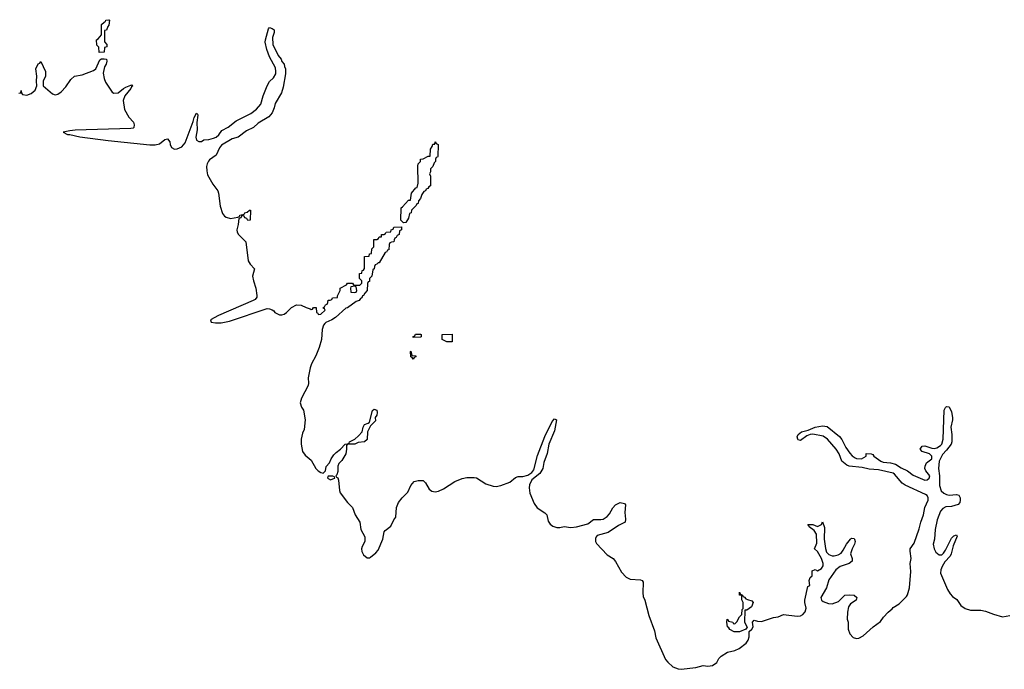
# Model space of a CAD drawing. Header units: inches. Extents: x 2718490 to 2828976, y 856982 to 957410.
# Tile 3 of 63: x 2749697 to 2757784, y 857162 to 862494. Entities that reach past the tile are written whole.
import ezdxf

# ---------------------------------------------------------------- set-up
doc = ezdxf.new("R2010")
doc.units = ezdxf.units.IN
doc.header["$MEASUREMENT"] = 0
for name, color, linetype in [('C7846', 7, 'Continuous'), ('C7855', 7, 'Continuous'), ('C7856', 7, 'Continuous')]:
    doc.layers.add(name, color=color, linetype=linetype)

msp = doc.modelspace()

# ---------------------------------------------------------------- linework, layer by layer
at = {"layer": 'C7846', "color": 6}
msp.add_lwpolyline([(2749690, 861892), (2749706, 861894), (2749710, 861912), (2749711.3, 861891.3), (2749721, 861881), (2749754.8, 861874.8), (2749792.5, 861887.5), (2749824.4, 861915.6), (2749839, 861950), (2749835.3, 861990), (2749839, 862030), (2749830, 862092), (2749850, 862131), (2749863.1, 862136.9), (2749870, 862152), (2749910.5, 862070), (2749910.4, 862030), (2749890.7, 861990), (2749890.7, 861950), (2749966.2, 861886.2), (2749990, 861878.5), (2750000, 861880.1)], dxfattribs=at)
at = {"layer": 'C7855', "color": 6}
msp.add_lwpolyline([(2752204.6, 860000), (2752192.9, 859987.1), (2752181.3, 859950), (2752176.5, 859870), (2752157.1, 859802.9), (2752130, 859736), (2752093.6, 859670), (2752083, 859637), (2752066.3, 859553.7), (2752070.2, 859510), (2752065.7, 859490), (2752011.9, 859388.1), (2752000.8, 859350), (2752012.7, 859312.7), (2752028.7, 859290), (2752042.7, 859210), (2752032.6, 859130), (2752020.5, 859099.5), (2752010.1, 859049.9), (2752010.1, 859010), (2752021.3, 858950), (2752040.8, 858920.8), (2752090, 858878.7), (2752130, 858810.7), (2752150, 858790.8), (2752170, 858778), (2752190, 858772), (2752208, 858790), (2752214.6, 858825.4), (2752242.7, 858857.3), (2752256, 858890), (2752278, 858922), (2752297.5, 858942.5), (2752332.3, 858967.7), (2752370, 859011), (2752388.4, 859011.6), (2752402, 859018), (2752406, 859030), (2752450, 859051), (2752480.9, 859079.1), (2752509.3, 859110.7), (2752519, 859150), (2752529.3, 859170.7), (2752559, 859181), (2752569.1, 859190.9), (2752594, 859286), (2752610, 859298), (2752631, 859290), (2752633.4, 859270), (2752630, 859248), (2752618, 859230), (2752618.8, 859201.2), (2752579.6, 859160.4), (2752554, 859110), (2752550, 859049), (2752530.3, 859029.7), (2752477.6, 859022.4), (2752450, 859009.8), (2752390.8, 859009.2), (2752381, 858999), (2752382, 858970), (2752374.8, 858930), (2752343, 858877), (2752318.8, 858850), (2752310.8, 858830), (2752310, 858786), (2752302, 858758), (2752294, 858750), (2752298, 858738), (2752310, 858734), (2752315.1, 858715.1), (2752322.7, 858630), (2752330.2, 858610.2), (2752390.2, 858530.2), (2752430.7, 858490), (2752453.1, 858430), (2752490.2, 858370), (2752499.5, 858310), (2752531.3, 858250), (2752530.9, 858210.9), (2752510.4, 858169.6), (2752505.5, 858150), (2752508.2, 858130), (2752520.4, 858100.4), (2752550, 858076.5), (2752570, 858076.5), (2752578.8, 858081.2), (2752623, 858117), (2752640.6, 858139.4), (2752680.4, 858230), (2752689.7, 858290.3), (2752698.3, 858301.7), (2752744.6, 858335.4), (2752770, 858387.3), (2752786.6, 858410), (2752793.3, 858490), (2752809.7, 858530), (2752838.4, 858570), (2752884.4, 858615.6), (2752910, 858671.3), (2752937.2, 858702.8), (2752970, 858710.8), (2753010, 858711.3), (2753030, 858691.3), (2753059.6, 858639.6), (2753083.2, 858623.2), (2753110, 858619), (2753136.3, 858623.7), (2753177.3, 858642.8), (2753270, 858704.4), (2753330, 858728.5), (2753370, 858736.5), (2753430, 858736.9), (2753450, 858732.8), (2753524.7, 858684.7), (2753584.9, 858665), (2753610, 858663.2), (2753650, 858671.1), (2753722.7, 858697.3), (2753770, 858736.3), (2753790, 858744.9), (2753830, 858744.4), (2753870, 858754), (2753903.9, 858776.1), (2753920.6, 858799.4), (2753950, 858918), (2754010, 859074), (2754070, 859196.4), (2754090, 859216.9), (2754096.1, 859216.1), (2754104.9, 859210), (2754090, 859119.3), (2754042.7, 859010), (2754030, 858934), (2754002, 858858), (2753993.8, 858810), (2753968.2, 858770), (2753902.9, 858717.1), (2753884.7, 858675.3), (2753882.7, 858650), (2753887.7, 858607.7), (2753921.4, 858521.4), (2753946.3, 858486.3), (2754010, 858447.4), (2754027.4, 858430), (2754038, 858378), (2754053.6, 858353.6), (2754075.5, 858335.5), (2754110, 858325), (2754134.5, 858325.5), (2754170, 858334), (2754224.6, 858324.6), (2754270, 858331), (2754364, 858356), (2754410, 858390.6), (2754470, 858390.2), (2754490, 858395.5), (2754522.7, 858417.3), (2754542.2, 858437.8), (2754570, 858486.4), (2754590, 858511), (2754630.2, 858530.2), (2754663.4, 858523.4), (2754673, 858513), (2754667.3, 858450), (2754673.3, 858393.3), (2754670.1, 858370), (2754616.6, 858343.4), (2754530, 858286), (2754440.9, 858259.1), (2754431, 858249), (2754425.8, 858234.2), (2754427.2, 858210), (2754435.4, 858195.4), (2754522, 858102), (2754570.3, 858070), (2754590, 858045.5), (2754639.8, 857959.8), (2754676.9, 857916.9), (2754710, 857900.3), (2754796.1, 857896.1), (2754810.5, 857890.5), (2754818.3, 857878.3), (2754814.1, 857790), (2754818.5, 857758.5), (2754830.9, 857730), (2754863.4, 857603.4), (2754910, 857478.8), (2754920.8, 857420.8), (2755002.3, 857242.3), (2755019.3, 857219.3), (2755062.6, 857182.6), (2755104.6, 857164.6), (2755130, 857161.8), (2755250, 857176.2), (2755310, 857193.8), (2755350, 857187.8), (2755387.6, 857192.4), (2755422.2, 857217.8), (2755440.4, 857250), (2755458, 857270), (2755510, 857301.3), (2755570, 857316.9), (2755606.7, 857333.3), (2755662.9, 857377.1), (2755679.6, 857400.4), (2755689.6, 857429.6), (2755688.9, 857471.1), (2755710, 857491.3), (2755721.2, 857510), (2755715.3, 857550), (2755730, 857564.7), (2755755.9, 857555.9), (2755790, 857553.4), (2755888.1, 857588.1), (2755926.5, 857593.5), (2755970, 857611), (2756083.1, 857596.9), (2756110, 857600.4), (2756130, 857610.5), (2756147.5, 857632.5), (2756156.4, 857663.6), (2756146, 857710), (2756146, 857730), (2756170, 857842), (2756186, 857850), (2756182, 857890), (2756190, 857914), (2756206, 857930), (2756206, 857970), (2756230, 857982), (2756250, 857971.3), (2756282, 857990), (2756295.1, 858010), (2756295.1, 858030), (2756281.2, 858070), (2756250, 858128), (2756226, 858150), (2756243.7, 858196.3), (2756240.5, 858270), (2756221.7, 858301.7), (2756180.9, 858330), (2756179.5, 858339.5), (2756169.5, 858350), (2756210, 858350.2), (2756250, 858334.9), (2756282.7, 858350), (2756290, 858371.3), (2756306.6, 858326.6), (2756304.9, 858230), (2756314.4, 858154.4), (2756323.8, 858123.8), (2756343.5, 858103.5), (2756370, 858093.7), (2756387, 858093), (2756418.6, 858101.4), (2756443.6, 858116.4), (2756461.6, 858138.4), (2756488.8, 858190), (2756521.1, 858230), (2756530, 858237.8), (2756550, 858235.5), (2756554, 858230), (2756558.5, 858210), (2756554, 858190), (2756533.4, 858150), (2756522, 858110), (2756534.9, 858070), (2756535.5, 858050), (2756510, 858031.5), (2756435.1, 858004.9), (2756400.7, 857979.3), (2756343, 857897), (2756323.1, 857830), (2756277, 857750), (2756283.8, 857730), (2756297.3, 857717.3), (2756340.6, 857700.6), (2756370, 857697.8), (2756421.8, 857718.2), (2756474, 857770), (2756510, 857774.2), (2756549.8, 857770.2), (2756572.2, 857752.2), (2756568, 857730), (2756521.4, 857698.6), (2756505.5, 857674.5), (2756495.6, 857630), (2756494.1, 857574.1), (2756501.3, 857550), (2756500.2, 857490), (2756513.9, 857453.9), (2756542.9, 857422.9), (2756570, 857414.7), (2756590, 857416.5), (2756624.2, 857435.8), (2756706.4, 857510), (2756766.2, 857553.8), (2756791.3, 857590), (2756829.8, 857630), (2756863, 857657), (2756871.8, 857670), (2756920.3, 857699.7), (2756980.3, 857759.7), (2756987.5, 857772.5), (2757006, 857830), (2757016.1, 857963.9), (2757009.8, 858030), (2757017.7, 858070), (2757009.6, 858130.4), (2757012, 858150), (2757042.7, 858197.3), (2757085.7, 858314.3), (2757097.6, 858370), (2757120.5, 858430), (2757131.8, 858490), (2757157.6, 858550), (2757159.6, 858570), (2757149.7, 858589.7), (2757136.9, 858596.9), (2756970, 858672.8), (2756946, 858690), (2756883.1, 858763.1), (2756871.1, 858771.1), (2756750, 858799.6), (2756675.2, 858804.8), (2756617.1, 858817.1), (2756510.3, 858829.6), (2756490, 858836.9), (2756450, 858869.5), (2756426.3, 858930), (2756403, 858970), (2756332.1, 859052.1), (2756296.6, 859076.6), (2756210, 859091.5), (2756190, 859089.8), (2756160.8, 859079.2), (2756110, 859039.5), (2756090, 859045.2), (2756087.8, 859050), (2756083.6, 859070), (2756089.6, 859090), (2756119, 859110), (2756174.2, 859125.8), (2756230, 859150.3), (2756290, 859159.3), (2756330, 859154.4), (2756430, 859074), (2756450, 859047.3), (2756482.6, 858982.6), (2756515.1, 858935.1), (2756534.3, 858914.3), (2756558.2, 858898.2), (2756570, 858892), (2756610, 858890.4), (2756648.7, 858910), (2756650, 858932), (2756691.6, 858931.6), (2756703.6, 858923.6), (2756712, 858910), (2756770.2, 858870.2), (2756790, 858862.3), (2756850, 858856.1), (2756890, 858846.7), (2756936.3, 858816.3), (2756990, 858790.4), (2757034.1, 858754.1), (2757130, 858715.3), (2757150, 858715.8), (2757167.3, 858730), (2757171.6, 858750), (2757138.4, 858790), (2757131.8, 858810), (2757133.6, 858830), (2757144.4, 858855.6), (2757189.5, 858890), (2757189.6, 858910), (2757169.7, 858929.7), (2757108.8, 858948.8), (2757091.5, 858970), (2757110, 858993.1), (2757130, 858995.6), (2757190, 858977.8), (2757210, 858975.3), (2757230, 858978.9), (2757261.1, 858998.9), (2757269.7, 859010), (2757281.1, 859050), (2757291.2, 859290), (2757300.4, 859310), (2757310, 859318), (2757330, 859315.8), (2757350, 859275.5), (2757359.3, 859230), (2757359.3, 859210), (2757344.9, 859150), (2757353.4, 859090), (2757351.7, 859030), (2757346.7, 859010), (2757310, 858959.6), (2757275.8, 858924.2), (2757250.2, 858870), (2757244.6, 858810), (2757250.3, 858749.7), (2757250.3, 858670), (2757266.4, 858626.4), (2757286.4, 858606.4), (2757310, 858595.3), (2757330, 858592.2), (2757390, 858595.8), (2757410, 858590.4), (2757420.3, 858570), (2757420.9, 858550), (2757418.3, 858530), (2757405.1, 858514.9), (2757350, 858496.9), (2757304.8, 858495.2), (2757278, 858482), (2757259, 858461), (2757232.1, 858390), (2757217, 858310), (2757210.2, 858230), (2757199.6, 858190), (2757207.2, 858150), (2757222.2, 858122.2), (2757250, 858102.4), (2757270, 858102.4), (2757285.2, 858114.8), (2757300.4, 858139.6), (2757350, 858237.3), (2757370, 858257.1), (2757390, 858266), (2757395.6, 858255.6), (2757363.4, 858176.6), (2757348.5, 858110), (2757339.5, 858090), (2757296.5, 858043.5), (2757273.9, 858006.2), (2757261.7, 857978.3), (2757259.3, 857950), (2757318.1, 857818.1), (2757340, 857780), (2757359.2, 857759.2), (2757395.1, 857735.1), (2757426.3, 857686.3), (2757461.5, 857661.5), (2757507.2, 857647.2), (2757590, 857646.7), (2757630, 857638.9), (2757694, 857614), (2757770, 857592.8), (2757830, 857603.8)], dxfattribs=at)
for points in [[(2752930, 859886), (2752926, 859890), (2752942, 859898), (2752948, 859912), (2752990, 859914), (2752994, 859910), (2752994, 859890), (2752990, 859889)], [(2753250, 859848.7), (2753206, 859850), (2753166, 859870), (2753166, 859910), (2753250, 859914)], [(2752930, 859708.7), (2752922, 859722), (2752910, 859726), (2752906, 859770), (2752910, 859774), (2752918, 859738), (2752950, 859734), (2752951.1, 859731.1), (2752950, 859726), (2752938, 859722)], [(2752268, 858748), (2752232, 858748), (2752225.4, 858734.6), (2752230, 858726.8), (2752250, 858716), (2752270, 858726), (2752286, 858730), (2752282, 858742)], [(2755610, 857469.7), (2755566, 857470), (2755530, 857489), (2755522, 857502), (2755509.2, 857510), (2755506, 857550), (2755507.3, 857572.7), (2755514, 857570), (2755518, 857558), (2755554, 857550), (2755558, 857538), (2755570, 857534), (2755588.4, 857551.6), (2755610, 857592), (2755628.7, 857611.3), (2755630, 857654), (2755638, 857662), (2755639, 857710), (2755629.3, 857730.7), (2755627.3, 857767.3), (2755609.4, 857770), (2755610, 857794), (2755618, 857778), (2755634, 857770), (2755638, 857758), (2755650, 857754), (2755661, 857741), (2755674.4, 857734.4), (2755710, 857722.8), (2755720.7, 857710), (2755706.4, 857673.6), (2755670, 857648), (2755654, 857646), (2755651.3, 857550), (2755671.3, 857508.7), (2755662, 857490)]]:
    msp.add_lwpolyline(points, close=True, dxfattribs=at)
at = {"layer": 'C7856', "color": 6}
msp.add_lwpolyline([(2750000, 861880.1), (2750010, 861881.7), (2750039.1, 861900.9), (2750077.1, 861942.9), (2750118, 862002), (2750148.7, 862030), (2750210, 862042), (2750302.7, 862077.3), (2750324, 862090), (2750356.4, 862163.6), (2750370, 862174), (2750390, 862174), (2750410, 862171), (2750412.5, 862152.5), (2750406.8, 862130), (2750393.4, 862106.6), (2750384.1, 862055.9), (2750391.1, 862010), (2750401.5, 861981.5), (2750458.2, 861898.2), (2750470.2, 861890.2), (2750506.3, 861893.7), (2750550, 861930.2), (2750570, 861941.1), (2750610, 861958), (2750619.1, 861959.1), (2750626, 861950), (2750615.8, 861944.2), (2750610, 861929.6), (2750560.5, 861870), (2750546, 861830), (2750558, 861758), (2750594.7, 861694.7), (2750632.7, 861652.7), (2750638.7, 861630), (2750634.9, 861610), (2750630, 861604.5), (2750610, 861599.6), (2750153.2, 861586.8), (2750110, 861582.7), (2750054, 861570), (2750091.3, 861551.3), (2750108.7, 861551.3), (2750190, 861533), (2750423, 861503), (2750766.7, 861466.7), (2750810, 861466), (2750845.3, 861474.7), (2750890, 861510.6), (2750910, 861516), (2750930, 861491.3), (2750933.4, 861470), (2750944.9, 861444.9), (2750970, 861431.8), (2750990, 861432.9), (2751028.9, 861451.1), (2751057, 861483), (2751122.5, 861657.5), (2751130, 861690.7), (2751150, 861726.8), (2751158.8, 861718.8), (2751160.5, 861710), (2751152.8, 861650), (2751155.9, 861590), (2751144.9, 861530), (2751150, 861506), (2751170, 861493), (2751190, 861494.9), (2751210, 861507.3), (2751252, 861512), (2751290, 861522.8), (2751310, 861531), (2751334, 861550), (2751356.4, 861583.6), (2751410, 861610.7), (2751475.6, 861664.4), (2751596.3, 861723.7), (2751641.4, 861758.6), (2751678.2, 861801.8), (2751698, 861870), (2751730, 861950.8), (2751750, 861987.3), (2751782.4, 862017.6), (2751800.4, 862050), (2751802.4, 862070), (2751797.7, 862097.7), (2751750, 862189.4), (2751727.1, 862250), (2751713.3, 862310), (2751715.1, 862330), (2751741.3, 862418.7), (2751750, 862430.4), (2751770, 862422.8), (2751786, 862410), (2751786, 862390), (2751772.4, 862347.6), (2751776.1, 862290), (2751819.5, 862199.5), (2751846, 862170), (2751850.7, 862150.7), (2751870.8, 862130), (2751871, 862111), (2751881, 862090), (2751880.7, 862050), (2751861, 861939), (2751846.4, 861893.6), (2751795.2, 861804.8), (2751787.7, 861770), (2751770, 861728.7), (2751744, 861696), (2751656.3, 861643.7), (2751617.1, 861610), (2751559.5, 861580.5), (2751490.4, 861530), (2751442.8, 861517.2), (2751355.4, 861464.6), (2751338.2, 861441.8), (2751310, 861381.2), (2751256.7, 861343.3), (2751248, 861332), (2751236.3, 861310), (2751232.1, 861287.9), (2751233.1, 861253.2), (2751240.8, 861220.8), (2751283.1, 861143.1), (2751324.6, 861090), (2751330.8, 861070), (2751342.7, 860962.7), (2751362.3, 860902.3), (2751380.7, 860880.7), (2751392.5, 860872.5), (2751430, 860862), (2751488, 860872), (2751502, 860878), (2751506, 860890), (2751542, 860898), (2751546, 860910), (2751564.7, 860915.3), (2751586, 860930), (2751594, 860930), (2751590, 860848), (2751570, 860846), (2751562, 860862), (2751547.3, 860867.3), (2751542, 860882), (2751530, 860886), (2751518, 860882), (2751512.7, 860867.3), (2751498, 860862), (2751492.7, 860812.7), (2751480.4, 860770), (2751483.1, 860750), (2751493.7, 860730), (2751555.9, 860670), (2751574.8, 860514.8), (2751590, 860486), (2751624.7, 860450), (2751610.4, 860389.6), (2751617.3, 860350), (2751636.2, 860290), (2751645.7, 860230), (2751643.7, 860216.3), (2751630, 860197), (2751616, 860190), (2751330, 860065.1), (2751264.7, 860030), (2751271.1, 860011.1), (2751305.8, 860005.8), (2751353.3, 860006.7), (2751421.6, 860018.4), (2751730, 860122.8), (2751750, 860122), (2751771.6, 860111.6), (2751784.7, 860104.7), (2751794, 860090), (2751830, 860072), (2751850, 860072), (2751870, 860078), (2751888, 860090), (2751930, 860132), (2751970, 860154), (2752010, 860152), (2752050, 860131), (2752082, 860122), (2752090, 860114), (2752102, 860118), (2752110, 860132), (2752131.6, 860131.6), (2752134, 860090), (2752144.7, 860084.7), (2752150, 860074), (2752170, 860078), (2752206, 860110), (2752202, 860122), (2752186, 860130), (2752202, 860138), (2752210, 860154), (2752222, 860158), (2752228.4, 860171.6), (2752230, 860191), (2752248.4, 860191.6), (2752262, 860198), (2752266, 860210), (2752307.3, 860212.7), (2752307.3, 860227.3), (2752329, 860270), (2752330, 860290.8), (2752382, 860318), (2752390, 860331), (2752431.6, 860331.6), (2752438, 860318), (2752450, 860314), (2752490, 860314), (2752506, 860330), (2752506, 860350), (2752488.7, 860368.7), (2752489.4, 860410), (2752506, 860414), (2752510, 860434), (2752522, 860438), (2752528, 860452), (2752528.7, 860550), (2752567.3, 860552.7), (2752570, 860572), (2752586, 860574), (2752590, 860614), (2752606, 860630), (2752606, 860690), (2752629.3, 860690.7), (2752643.1, 860696.9), (2752650, 860710.8), (2752668.4, 860711.6), (2752669.2, 860730), (2752688.7, 860731.3), (2752702, 860738), (2752706, 860750), (2752746, 860754), (2752748, 860770), (2752766, 860774), (2752770, 860792), (2752832.7, 860792.7), (2752834, 860770), (2752818, 860762), (2752814, 860730), (2752798, 860722), (2752790, 860706), (2752778, 860702), (2752772, 860688), (2752771.3, 860670), (2752751.6, 860668.4), (2752738, 860662), (2752732, 860648), (2752730, 860606), (2752718, 860602), (2752710, 860586), (2752698, 860582), (2752650, 860498), (2752642, 860498), (2752630, 860486), (2752618, 860482), (2752611.1, 860468.9), (2752610, 860448), (2752598, 860442), (2752590, 860388), (2752571.1, 860368.9), (2752570, 860346), (2752558, 860342), (2752552.7, 860327.3), (2752552, 860270), (2752530.7, 860249.3), (2752522, 860230), (2752513.2, 860226.8), (2752506, 860210), (2752495.8, 860204.2), (2752486, 860190), (2752460.2, 860179.7), (2752390.7, 860130), (2752374.6, 860125.4), (2752290.3, 860050), (2752262, 860030), (2752212, 860008), (2752204.6, 860000)], dxfattribs=at)
for points in [[(2750350, 862226), (2750347.3, 862267.3), (2750330, 862286), (2750329.2, 862330), (2750342, 862338), (2750369, 862371), (2750370, 862454), (2750390, 862474), (2750402, 862478), (2750406, 862490), (2750430, 862494), (2750434, 862490), (2750430, 862448), (2750421, 862439), (2750410, 862408), (2750394, 862406), (2750392.7, 862312.7), (2750414, 862290), (2750412, 862270), (2750394, 862266), (2750390, 862228)], [(2752850, 860826), (2752828.4, 860848.4), (2752829.3, 860950), (2752842, 860958), (2752890, 861012), (2752906, 861014), (2752915.3, 861070), (2752950, 861114), (2752962, 861118), (2752968.7, 861151.3), (2752967.2, 861292.8), (2752970, 861312), (2752988.9, 861331.1), (2752989.5, 861350.5), (2753010, 861352), (2753052.7, 861372.7), (2753067.3, 861372.7), (2753070, 861432), (2753086, 861454), (2753090, 861471.3), (2753107.3, 861472.7), (2753110, 861492), (2753118, 861478), (2753134, 861470), (2753131.6, 861371.6), (2753130, 861366), (2753118, 861362), (2753111.3, 861348.7), (2753111.3, 861331.3), (2753101.4, 861318.6), (2753090, 861288.7), (2753070.9, 861269.1), (2753070, 861246), (2753062, 861230), (2753070.4, 861210.4), (2753070.6, 861130), (2753056.9, 861123.1), (2753050, 861109), (2753036.9, 861103.1), (2753030, 861089), (2753016.9, 861083.1), (2753001, 861059), (2752990, 861026), (2752972.7, 861007.3), (2752970, 860986), (2752958, 860982), (2752954, 860970), (2752914, 860930), (2752912, 860910), (2752898, 860902), (2752890, 860866), (2752870, 860829)], [(2752450, 860306), (2752418, 860302), (2752414, 860290), (2752418, 860258), (2752450, 860254), (2752462, 860258), (2752466, 860270), (2752462, 860302)]]:
    msp.add_lwpolyline(points, close=True, dxfattribs=at)

doc.saveas('drawing.dxf')
